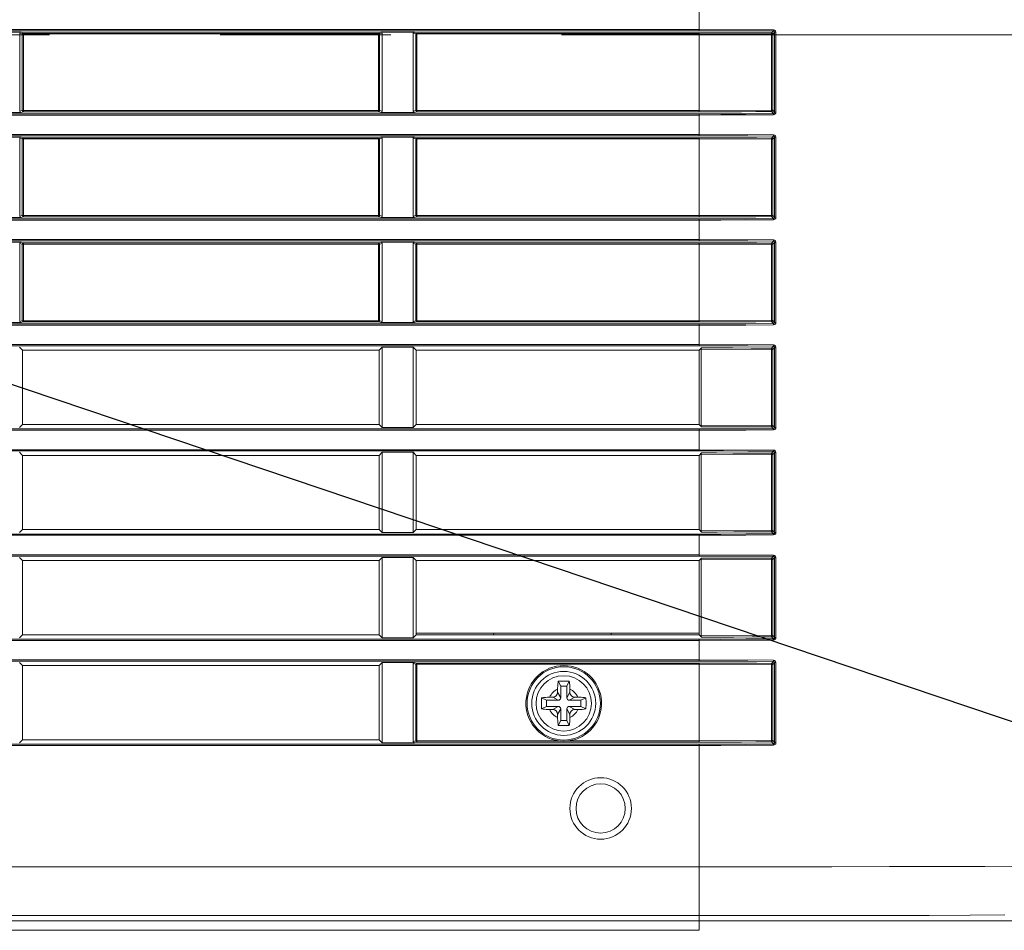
# Model space of a CAD drawing. Header units: millimetres. Extents: x 3925 to 5043, y -86 to 778.
# Tile 215 of 256: x 4581 to 4601, y 344 to 363. Entities that reach past the tile are written whole.
import ezdxf

# ---------------------------------------------------------------- set-up
doc = ezdxf.new("R2010")
doc.units = ezdxf.units.MM
doc.header["$LTSCALE"] = 46.255
doc.header["$PDMODE"] = 3
doc.header["$PDSIZE"] = 1
doc.linetypes.add('AM_ISO08W050', pattern=[18, 12, -1.5, 3, -1.5])
doc.linetypes.add('CENTER', pattern=[0.6, 0.375, -0.075, 0.075, -0.075])
doc.layers.get('0').update_dxf_attribs({"linetype": 'CONTINUOUS'})
doc.layers.get('Defpoints').update_dxf_attribs({"linetype": 'CONTINUOUS'})
for name, color, linetype in [('85-1A626G050DXF_CONTINUOUS_LINE', 7, 'CONTINUOUS'), ('H30-BOTTOM-CDXF_CONTINUOUS_LINE', 7, 'CONTINUOUS'), ('H30-LEFT-COVDXF_CONTINUOUS_LINE', 7, 'CONTINUOUS')]:
    doc.layers.add(name, color=color, linetype=linetype)
doc.layers.add('AM_7', color=4, linetype='AM_ISO08W050', lineweight=25)
doc.styles.add('SLDTEXTSTYLE0', font='arialbd.ttf', dxfattribs={"height": 5.5})
doc.styles.add('SLDTEXTSTYLE2', font='arial.ttf')
doc.styles.get("Standard").update_dxf_attribs({"font": 'txt', "width": 0.7})
doc.dimstyles.new('SLDDIMSTYLE1', dxfattribs={"dimtxt": 5.650301, "dimasz": 4.572, "dimexe": 0, "dimexo": 0.0625, "dimgap": 1.412575, "dimtad": 0, "dimtih": 1, "dimtoh": 1, "dimlfac": 3.5, "dimrnd": 1e-09, "dimzin": 4, "dimdsep": 46, "dimtxsty": 'SLDTEXTSTYLE0', "dimsah": 1, "dimcen": 0.09, "dimadec": 0, "dimazin": 1, "dimtol": 1, "dimtp": 0.8, "dimtm": 0.8, "dimtfac": 1, "dimtdec": 1, "dimtofl": 0, "dimtmove": 0, "dimatfit": 3, "dimfxl": 1, "dimfrac": 2, "dimtolj": 1, "dimarcsym": 0})
doc.dimstyles.new('SLDDIMSTYLE6', dxfattribs={"dimtxt": 0.18, "dimasz": 4.572, "dimexe": 0, "dimexo": 0.0625, "dimgap": 0, "dimtad": 0, "dimtih": 1, "dimtoh": 1, "dimdec": 0, "dimrnd": 1e-09, "dimzin": 0, "dimdsep": 46, "dimtxsty": 'STANDARD', "dimsah": 1, "dimcen": 0.09, "dimadec": 0, "dimazin": 0, "dimtfac": 4.572, "dimtdec": 0, "dimtofl": 0, "dimtmove": 0, "dimatfit": 3, "dimfxl": 1, "dimfrac": 2, "dimtolj": 1, "dimtzin": 0, "dimarcsym": 0})

# ---------------------------------------------------------------- blocks, each defined once
blk = doc.blocks.new('*D94')
at = {"color": 0, "linetype": 'Continuous', "lineweight": -2}
for p, q in [((4483.759, 362.492), (4483.759, 314.016)), ((4607.274, 362.492), (4607.274, 314.016)), ((4486.759, 314.016), (4604.274, 314.016))]:
    blk.add_line(p, q, dxfattribs=at)
at = {"color": 0, "linetype": 'Continuous', "lineweight": 0}
for points in [[(4486.759, 314.516), (4486.759, 313.516), (4483.759, 314.016)], [(4604.274, 314.516), (4604.274, 313.516), (4607.274, 314.016)]]:
    blk.add_solid(points, dxfattribs=at)
at = {"layer": 'Defpoints', "color": 0, "linetype": 'Continuous', "lineweight": 0}
for p in [(4483.759, 362.555), (4607.274, 362.555), (4607.274, 314.016)]:
    blk.add_point(p, dxfattribs=at)
at = {"color": 0, "linetype": 'Continuous', "lineweight": 0, "insert": (4545.516, 316.98), "char_height": 3, "attachment_point": 5, "style": 'SLDTEXTSTYLE2'}
blk.add_mtext('\\A1;DIMENSION "C"', dxfattribs=at)

msp = doc.modelspace()

# ---------------------------------------------------------------- linework, layer by layer
at = {"layer": '85-1A626G050DXF_CONTINUOUS_LINE', "color": 7, "linetype": 'Continuous', "lineweight": 0}
for p, q in [((4591.9613, 349.3223), (4591.9115, 349.4219)), ((4592.0863, 349.3223), (4591.9613, 349.3223)), ((4591.9613, 349.3223), (4591.9613, 349.0848)), ((4592.0863, 349.3223), (4592.1362, 349.4219)), ((4592.0863, 349.0848), (4592.0863, 349.3223)), ((4591.6738, 349.0348), (4591.5742, 349.0846)), ((4591.7374, 349.0973), (4591.7988, 349.0973)), ((4591.9113, 349.0348), (4591.7988, 349.0973)), ((4591.8988, 349.2587), (4591.8988, 349.1973)), ((4591.9613, 349.0848), (4591.8988, 349.1973)), ((4592.0863, 349.0848), (4592.1488, 349.1973)), ((4592.1363, 349.0348), (4592.2488, 349.0973)), ((4592.1488, 349.2587), (4592.1488, 349.1973)), ((4592.3103, 349.0973), (4592.2488, 349.0973)), ((4592.3738, 349.0348), (4592.4735, 349.0846)), ((4591.6738, 348.9098), (4591.5742, 348.8599)), ((4591.9113, 349.0348), (4591.6738, 349.0348)), ((4591.6738, 349.0348), (4591.6738, 348.9098)), ((4591.6738, 348.9098), (4591.9113, 348.9098)), ((4591.9113, 348.9098), (4591.7988, 348.8473)), ((4592.3738, 349.0348), (4592.1363, 349.0348)), ((4592.1363, 348.9098), (4592.3738, 348.9098)), ((4592.1363, 348.9098), (4592.2488, 348.8473)), ((4592.3738, 348.9098), (4592.3738, 349.0348)), ((4592.3738, 348.9098), (4592.4735, 348.8599)), ((4591.7374, 348.8473), (4591.7988, 348.8473)), ((4591.9613, 348.8598), (4591.8988, 348.7473)), ((4591.8988, 348.6858), (4591.8988, 348.7473)), ((4591.9613, 348.8598), (4591.9613, 348.6223)), ((4592.0863, 348.8598), (4592.1488, 348.7473)), ((4592.0863, 348.6223), (4592.0863, 348.8598)), ((4592.1488, 348.6858), (4592.1488, 348.7473)), ((4592.3103, 348.8473), (4592.2488, 348.8473)), ((4591.9613, 348.6223), (4591.9115, 348.5226)), ((4591.9613, 348.6223), (4592.0863, 348.6223)), ((4592.0863, 348.6223), (4592.1362, 348.5226))]:
    msp.add_line(p, q, dxfattribs=at)
for points in [[(4591.8988, 349.2587), (4591.8992, 349.2888), (4591.9002, 349.3147), (4591.9015, 349.3371), (4591.9031, 349.3567), (4591.9048, 349.3744), (4591.9068, 349.3908), (4591.909, 349.4066), (4591.9115, 349.4219)], [(4591.9115, 349.4219), (4591.9486, 349.4239), (4591.9861, 349.4251), (4592.0238, 349.4255)], [(4592.0238, 349.4255), (4592.0616, 349.4251), (4592.0991, 349.4239), (4592.1362, 349.4219)], [(4592.1362, 349.4219), (4592.1387, 349.4065), (4592.1409, 349.3905), (4592.1429, 349.3739), (4592.1447, 349.3562), (4592.1462, 349.3365), (4592.1475, 349.3143), (4592.1485, 349.2885), (4592.1488, 349.2587)], [(4591.5742, 348.8599), (4591.5724, 348.8919), (4591.5712, 348.924), (4591.5706, 348.9562), (4591.5706, 348.9884), (4591.5712, 349.0205), (4591.5724, 349.0526), (4591.5742, 349.0846)], [(4591.5742, 349.0846), (4591.6107, 349.09), (4591.6505, 349.094), (4591.6931, 349.0964), (4591.7374, 349.0973)], [(4592.3103, 349.0973), (4592.3458, 349.0967), (4592.3804, 349.0951), (4592.4135, 349.0925), (4592.4446, 349.089), (4592.4735, 349.0846)], [(4592.4735, 349.0846), (4592.4753, 349.0526), (4592.4765, 349.0205), (4592.4771, 348.9884), (4592.4771, 348.9562), (4592.4765, 348.924), (4592.4753, 348.8919), (4592.4735, 348.8599)], [(4591.7374, 348.8473), (4591.7019, 348.8478), (4591.6673, 348.8494), (4591.6342, 348.852), (4591.6031, 348.8555), (4591.5742, 348.8599)], [(4591.9115, 348.5226), (4591.909, 348.538), (4591.9068, 348.554), (4591.9048, 348.5706), (4591.903, 348.5883), (4591.9015, 348.608), (4591.9002, 348.6302), (4591.8992, 348.656), (4591.8988, 348.6858)], [(4592.1488, 348.6858), (4592.1485, 348.6557), (4592.1475, 348.6298), (4592.1462, 348.6074), (4592.1446, 348.5878), (4592.1428, 348.5701), (4592.1409, 348.5537), (4592.1387, 348.5379), (4592.1362, 348.5226)], [(4592.4735, 348.8599), (4592.437, 348.8545), (4592.3972, 348.8506), (4592.3546, 348.8481), (4592.3103, 348.8473)], [(4592.0238, 348.519), (4591.9861, 348.5194), (4591.9486, 348.5206), (4591.9115, 348.5226)], [(4592.1362, 348.5226), (4592.0991, 348.5206), (4592.0616, 348.5194), (4592.0238, 348.519)]]:
    msp.add_lwpolyline(points, dxfattribs=at)
msp.add_circle((4592.0238, 348.9723), 0.5625, dxfattribs=at)
for centre, radius, start, end in [((4592.0238, 348.9723), 0.3125, 113.57818, 156.42182), ((4591.7988, 349.1973), 0.1, 270, 0), ((4591.9113, 349.0848), 0.05, 270, 0), ((4592.1363, 349.0848), 0.05, 180, 270), ((4592.0238, 348.9723), 0.3125, 23.57818, 66.42182), ((4592.2488, 349.1973), 0.1, 180, 270), ((4591.9113, 348.8598), 0.05, 0, 90), ((4592.1363, 348.8598), 0.05, 90, 180), ((4592.0238, 348.9723), 0.3125, 203.57818, 246.42182), ((4591.7988, 348.7473), 0.1, 0, 90), ((4592.0238, 348.9723), 0.3125, 293.57818, 336.42182), ((4592.2488, 348.7473), 0.1, 90, 180)]:
    msp.add_arc(centre, radius, start, end, dxfattribs=at)
at = {"layer": 'AM_7', "linetype": 'CENTER', "lineweight": 15}
msp.add_line((4480.9645, 362.5548), (4613.9174, 362.5548), dxfattribs=at)
at = {"layer": 'H30-BOTTOM-CDXF_CONTINUOUS_LINE', "color": 7, "linetype": 'Continuous', "lineweight": 0}
for p, q in [((4590.5983, 350.3673), (4590.5999, 350.3973)), ((4592.9869, 350.3973), (4592.987, 350.3673)), ((4594.7738, 344.3616), (4594.7738, 344.5548)), ((4594.7738, 344.3616), (4520.7738, 344.3616))]:
    msp.add_line(p, q, dxfattribs=at)
at = {"layer": 'H30-LEFT-COVDXF_CONTINUOUS_LINE', "color": 7, "linetype": 'Continuous', "lineweight": 0}
for p, q in [((4594.7738, 362.6416), (4594.7738, 363.0879)), ((4520.7738, 362.6665), (4594.7738, 362.6665)), ((4520.7738, 362.6416), (4594.7738, 362.6416)), ((4580.3352, 362.6136), (4580.9917, 362.6136)), ((4580.9656, 362.5898), (4581.0171, 362.5762)), ((4580.9656, 362.5898), (4580.9656, 361.0048)), ((4580.9917, 362.6136), (4581.0398, 362.601)), ((4581.0171, 362.5762), (4588.2806, 362.5762)), ((4581.0171, 362.5762), (4581.0171, 361.0183)), ((4581.0398, 362.601), (4581.037, 362.6006)), ((4588.2579, 362.601), (4581.0398, 362.601)), ((4581.0398, 360.9935), (4581.0398, 362.601)), ((4588.306, 362.6136), (4588.2579, 362.601)), ((4588.2579, 360.9935), (4588.2579, 362.601)), ((4588.3321, 362.5898), (4588.2806, 362.5762)), ((4588.2806, 361.0183), (4588.2806, 362.5762)), ((4588.306, 362.6136), (4588.9917, 362.6136)), ((4588.3321, 361.0048), (4588.3321, 362.5898)), ((4588.9656, 362.5898), (4589.0171, 362.5762)), ((4588.9656, 362.5898), (4588.9656, 361.0048)), ((4588.9917, 362.6136), (4589.0398, 362.601)), ((4589.0171, 362.5762), (4594.7738, 362.5762)), ((4589.0171, 362.5762), (4589.0171, 361.0183)), ((4589.0398, 362.601), (4589.037, 362.6006)), ((4594.7739, 362.601), (4589.0398, 362.601)), ((4589.0398, 360.9935), (4589.0398, 362.601)), ((4594.7738, 362.6665), (4596.2881, 362.6605)), ((4594.7739, 362.601), (4594.7738, 362.5762)), ((4596.2441, 362.5703), (4594.7738, 362.5762)), ((4594.7739, 360.9935), (4594.7738, 362.5762)), ((4596.2706, 362.5703), (4596.2441, 362.5703)), ((4596.2441, 361.0242), (4596.2441, 362.5703)), ((4596.2864, 362.6356), (4596.2458, 362.5951)), ((4596.3108, 362.6104), (4596.2706, 362.5703)), ((4596.2706, 361.0242), (4596.2706, 362.5703)), ((4596.3108, 362.6104), (4596.3373, 362.6104)), ((4596.3108, 362.6104), (4596.3108, 360.9841)), ((4596.3373, 362.6104), (4596.3373, 360.9841)), ((4594.7738, 360.9529), (4520.7738, 360.9529)), ((4594.7738, 360.928), (4520.7738, 360.928)), ((4580.9917, 360.9809), (4580.3352, 360.9809)), ((4580.9656, 361.0048), (4581.0171, 361.0183)), ((4580.9917, 360.9809), (4581.0398, 360.9935)), ((4581.0171, 361.0183), (4588.2806, 361.0183)), ((4581.0398, 360.9935), (4588.2579, 360.9935)), ((4588.2579, 360.9935), (4588.2607, 360.9939)), ((4588.306, 360.9809), (4588.2579, 360.9935)), ((4588.3321, 361.0048), (4588.2806, 361.0183)), ((4588.9917, 360.9809), (4588.306, 360.9809)), ((4588.9656, 361.0048), (4589.0171, 361.0183)), ((4588.9917, 360.9809), (4589.0398, 360.9935)), ((4589.0171, 361.0183), (4594.7738, 361.0183)), ((4589.0398, 360.9935), (4594.7739, 360.9935)), ((4594.7738, 361.0183), (4596.2441, 361.0242)), ((4594.7738, 360.5066), (4594.7738, 360.9529)), ((4596.2706, 361.0242), (4596.2441, 361.0242)), ((4596.2864, 360.9588), (4596.2458, 360.9994)), ((4596.3108, 360.9841), (4596.2706, 361.0242)), ((4596.3373, 360.9841), (4596.3108, 360.9841)), ((4520.7738, 360.5315), (4594.7738, 360.5315)), ((4520.7738, 360.5066), (4594.7738, 360.5066)), ((4580.3352, 360.4786), (4580.9917, 360.4786)), ((4580.9917, 360.4786), (4581.0398, 360.466)), ((4588.306, 360.4786), (4588.2579, 360.466)), ((4588.306, 360.4786), (4588.9917, 360.4786)), ((4588.9917, 360.4786), (4589.0398, 360.466)), ((4594.7738, 360.5315), (4596.2881, 360.5255)), ((4596.2864, 360.5006), (4596.2458, 360.4601)), ((4580.9656, 360.4548), (4581.0171, 360.4412)), ((4580.9656, 360.4548), (4580.9656, 358.8698)), ((4581.0171, 360.4412), (4588.2806, 360.4412)), ((4581.0171, 360.4412), (4581.0171, 358.8833)), ((4581.0398, 360.466), (4581.037, 360.4656)), ((4588.2579, 360.466), (4581.0398, 360.466)), ((4581.0398, 358.8585), (4581.0398, 360.466)), ((4588.2579, 358.8585), (4588.2579, 360.466)), ((4588.3321, 360.4548), (4588.2806, 360.4412)), ((4588.2806, 358.8833), (4588.2806, 360.4412)), ((4588.3321, 358.8698), (4588.3321, 360.4548)), ((4588.9656, 360.4548), (4589.0171, 360.4412)), ((4588.9656, 360.4548), (4588.9656, 358.8698)), ((4589.0171, 360.4412), (4594.7738, 360.4412)), ((4589.0171, 360.4412), (4589.0171, 358.8833)), ((4589.0398, 360.466), (4589.037, 360.4656)), ((4594.7739, 360.466), (4589.0398, 360.466)), ((4589.0398, 358.8585), (4589.0398, 360.466)), ((4594.7739, 360.466), (4594.7738, 360.4412)), ((4596.2441, 360.4353), (4594.7738, 360.4412)), ((4594.7739, 358.8585), (4594.7738, 360.4412)), ((4596.2706, 360.4353), (4596.2441, 360.4353)), ((4596.2441, 358.8892), (4596.2441, 360.4353)), ((4596.3108, 360.4754), (4596.2706, 360.4353)), ((4596.2706, 358.8892), (4596.2706, 360.4353)), ((4596.3108, 360.4754), (4596.3373, 360.4754)), ((4596.3108, 360.4754), (4596.3108, 358.8491)), ((4596.3373, 360.4754), (4596.3373, 358.8491)), ((4580.9656, 358.8698), (4581.0171, 358.8833)), ((4581.0171, 358.8833), (4588.2806, 358.8833)), ((4588.3321, 358.8698), (4588.2806, 358.8833)), ((4588.9656, 358.8698), (4589.0171, 358.8833)), ((4589.0171, 358.8833), (4594.7738, 358.8833)), ((4594.7738, 358.8833), (4596.2441, 358.8892)), ((4596.2706, 358.8892), (4596.2441, 358.8892)), ((4596.3108, 358.8491), (4596.2706, 358.8892)), ((4594.7738, 358.8179), (4520.7738, 358.8179)), ((4594.7738, 358.793), (4520.7738, 358.793)), ((4580.9917, 358.8459), (4580.3352, 358.8459)), ((4580.9917, 358.8459), (4581.0398, 358.8585)), ((4581.0398, 358.8585), (4588.2579, 358.8585)), ((4588.2579, 358.8585), (4588.2607, 358.8589)), ((4588.306, 358.8459), (4588.2579, 358.8585)), ((4588.9917, 358.8459), (4588.306, 358.8459)), ((4588.9917, 358.8459), (4589.0398, 358.8585)), ((4589.0398, 358.8585), (4594.7739, 358.8585)), ((4594.7738, 358.3716), (4594.7738, 358.8179)), ((4596.2864, 358.8238), (4596.2458, 358.8644)), ((4596.3373, 358.8491), (4596.3108, 358.8491)), ((4520.7738, 358.3965), (4594.7738, 358.3965)), ((4520.7738, 358.3716), (4594.7738, 358.3716)), ((4580.3352, 358.3436), (4580.9917, 358.3436)), ((4580.9656, 358.3198), (4581.0171, 358.3062)), ((4580.9656, 358.3198), (4580.9656, 356.7348)), ((4580.9917, 358.3436), (4581.0398, 358.331)), ((4581.0171, 358.3062), (4588.2806, 358.3062)), ((4581.0171, 358.3062), (4581.0171, 356.7483)), ((4581.0398, 358.331), (4581.037, 358.3306)), ((4588.2579, 358.331), (4581.0398, 358.331)), ((4581.0398, 356.7235), (4581.0398, 358.331)), ((4588.306, 358.3436), (4588.2579, 358.331)), ((4588.2579, 356.7235), (4588.2579, 358.331)), ((4588.3321, 358.3198), (4588.2806, 358.3062)), ((4588.2806, 356.7483), (4588.2806, 358.3062)), ((4588.306, 358.3436), (4588.9917, 358.3436)), ((4588.3321, 356.7348), (4588.3321, 358.3198)), ((4588.9656, 358.3198), (4589.0171, 358.3062)), ((4588.9656, 358.3198), (4588.9656, 356.7348)), ((4588.9917, 358.3436), (4589.0398, 358.331)), ((4589.0171, 358.3062), (4594.7738, 358.3062)), ((4589.0171, 358.3062), (4589.0171, 356.7483)), ((4589.0398, 358.331), (4589.037, 358.3306)), ((4594.7739, 358.331), (4589.0398, 358.331)), ((4589.0398, 356.7235), (4589.0398, 358.331)), ((4594.7738, 358.3965), (4596.2881, 358.3905)), ((4594.7739, 358.331), (4594.7738, 358.3062)), ((4596.2441, 358.3003), (4594.7738, 358.3062)), ((4594.7739, 356.7235), (4594.7738, 358.3062)), ((4596.2706, 358.3003), (4596.2441, 358.3003)), ((4596.2441, 356.7542), (4596.2441, 358.3003)), ((4596.2864, 358.3656), (4596.2458, 358.3251)), ((4596.3108, 358.3404), (4596.2706, 358.3003)), ((4596.2706, 356.7542), (4596.2706, 358.3003)), ((4596.3108, 358.3404), (4596.3373, 358.3404)), ((4596.3108, 358.3404), (4596.3108, 356.7141)), ((4596.3373, 358.3404), (4596.3373, 356.7141)), ((4594.7738, 356.6829), (4520.7738, 356.6829)), ((4580.9917, 356.7109), (4580.3352, 356.7109)), ((4580.9656, 356.7348), (4581.0171, 356.7483)), ((4580.9917, 356.7109), (4581.0398, 356.7235)), ((4581.0171, 356.7483), (4588.2806, 356.7483)), ((4581.0398, 356.7235), (4588.2579, 356.7235)), ((4588.2579, 356.7235), (4588.2607, 356.7239)), ((4588.306, 356.7109), (4588.2579, 356.7235)), ((4588.3321, 356.7348), (4588.2806, 356.7483)), ((4588.9917, 356.7109), (4588.306, 356.7109)), ((4588.9656, 356.7348), (4589.0171, 356.7483)), ((4588.9917, 356.7109), (4589.0398, 356.7235)), ((4589.0171, 356.7483), (4594.7738, 356.7483)), ((4589.0398, 356.7235), (4594.7739, 356.7235)), ((4594.7738, 356.7483), (4596.2441, 356.7542)), ((4594.7738, 356.2366), (4594.7738, 356.6829)), ((4596.2706, 356.7542), (4596.2441, 356.7542)), ((4596.2864, 356.6888), (4596.2458, 356.7294)), ((4596.3108, 356.7141), (4596.2706, 356.7542)), ((4596.3373, 356.7141), (4596.3108, 356.7141)), ((4594.7738, 356.658), (4520.7738, 356.658)), ((4520.7738, 356.2615), (4594.7738, 356.2615)), ((4520.7738, 356.2366), (4594.7738, 356.2366)), ((4581.0238, 356.1473), (4580.9625, 356.2086)), ((4588.2738, 356.1473), (4581.0238, 356.1473)), ((4581.0238, 354.6373), (4581.0238, 356.1473)), ((4588.3352, 356.2086), (4588.2738, 356.1473)), ((4588.2738, 356.1473), (4588.2738, 354.6373)), ((4588.3352, 356.2086), (4588.9625, 356.2086)), ((4588.3352, 354.5759), (4588.3352, 356.2086)), ((4589.0238, 356.1473), (4588.9625, 356.2086)), ((4588.9625, 356.2086), (4588.9625, 354.5759)), ((4594.7738, 356.1473), (4589.0238, 356.1473)), ((4589.0238, 354.6373), (4589.0238, 356.1473)), ((4594.7738, 356.2615), (4596.2881, 356.2555)), ((4594.7738, 356.1473), (4594.8226, 356.196)), ((4594.7738, 354.6373), (4594.7738, 356.1473)), ((4596.2441, 356.1653), (4594.8199, 356.1712)), ((4594.8199, 354.6133), (4594.8199, 356.1712)), ((4596.2706, 356.1653), (4596.2441, 356.1653)), ((4596.2441, 354.6192), (4596.2441, 356.1653)), ((4596.2864, 356.2306), (4596.2458, 356.1901)), ((4596.3108, 356.2054), (4596.2706, 356.1653)), ((4596.2706, 354.6192), (4596.2706, 356.1653)), ((4596.3108, 356.2054), (4596.3373, 356.2054)), ((4596.3108, 356.2054), (4596.3108, 354.5791)), ((4596.3373, 356.2054), (4596.3373, 354.5791)), ((4594.7738, 354.5479), (4520.7738, 354.5479)), ((4594.7738, 354.523), (4520.7738, 354.523)), ((4580.9625, 354.5759), (4581.0238, 354.6373)), ((4581.0238, 354.6373), (4588.2738, 354.6373)), ((4588.2738, 354.6373), (4588.3352, 354.5759)), ((4588.9625, 354.5759), (4588.3352, 354.5759)), ((4588.9625, 354.5759), (4589.0238, 354.6373)), ((4589.0238, 354.6373), (4594.7738, 354.6373)), ((4594.8226, 354.5885), (4594.7738, 354.6373)), ((4594.7738, 354.1016), (4594.7738, 354.5479)), ((4594.8199, 354.6133), (4596.2441, 354.6192)), ((4596.2706, 354.6192), (4596.2441, 354.6192)), ((4596.2864, 354.5538), (4596.2458, 354.5944)), ((4596.3108, 354.5791), (4596.2706, 354.6192)), ((4596.3373, 354.5791), (4596.3108, 354.5791)), ((4520.7738, 354.1265), (4594.7738, 354.1265)), ((4520.7738, 354.1016), (4594.7738, 354.1016)), ((4581.0238, 354.0123), (4580.9625, 354.0736)), ((4588.3352, 354.0736), (4588.2738, 354.0123)), ((4588.3352, 354.0736), (4588.9625, 354.0736)), ((4588.3352, 352.4409), (4588.3352, 354.0736)), ((4589.0238, 354.0123), (4588.9625, 354.0736)), ((4588.9625, 354.0736), (4588.9625, 352.4409)), ((4594.7738, 354.1265), (4596.2881, 354.1205)), ((4596.2864, 354.0956), (4596.2458, 354.0551)), ((4588.2738, 354.0123), (4581.0238, 354.0123)), ((4581.0238, 352.5023), (4581.0238, 354.0123)), ((4588.2738, 354.0123), (4588.2738, 352.5023)), ((4594.7738, 354.0123), (4589.0238, 354.0123)), ((4589.0238, 352.5023), (4589.0238, 354.0123)), ((4594.7738, 354.0123), (4594.8226, 354.061)), ((4594.7738, 352.5023), (4594.7738, 354.0123)), ((4596.2441, 354.0303), (4594.8199, 354.0362)), ((4594.8199, 352.4783), (4594.8199, 354.0362)), ((4596.2706, 354.0303), (4596.2441, 354.0303)), ((4596.2441, 352.4842), (4596.2441, 354.0303)), ((4596.3108, 354.0704), (4596.2706, 354.0303)), ((4596.2706, 352.4842), (4596.2706, 354.0303)), ((4596.3108, 354.0704), (4596.3373, 354.0704)), ((4596.3108, 354.0704), (4596.3108, 352.4441)), ((4596.3373, 354.0704), (4596.3373, 352.4441)), ((4580.9625, 352.4409), (4581.0238, 352.5023)), ((4581.0238, 352.5023), (4588.2738, 352.5023)), ((4588.2738, 352.5023), (4588.3352, 352.4409)), ((4588.9625, 352.4409), (4589.0238, 352.5023)), ((4589.0238, 352.5023), (4594.7738, 352.5023)), ((4594.8226, 352.4535), (4594.7738, 352.5023)), ((4594.8199, 352.4783), (4596.2441, 352.4842)), ((4596.2706, 352.4842), (4596.2441, 352.4842)), ((4596.3108, 352.4441), (4596.2706, 352.4842)), ((4594.7738, 352.4129), (4520.7738, 352.4129)), ((4594.7738, 352.388), (4520.7738, 352.388)), ((4588.9625, 352.4409), (4588.3352, 352.4409)), ((4594.7738, 351.9666), (4594.7738, 352.4129)), ((4596.2864, 352.4188), (4596.2458, 352.4594)), ((4596.3373, 352.4441), (4596.3108, 352.4441)), ((4520.7738, 351.9915), (4594.7738, 351.9915)), ((4520.7738, 351.9666), (4594.7738, 351.9666)), ((4581.0238, 351.8773), (4580.9625, 351.9386)), ((4588.2738, 351.8773), (4581.0238, 351.8773)), ((4581.0238, 350.3673), (4581.0238, 351.8773)), ((4588.3352, 351.9386), (4588.2738, 351.8773)), ((4588.2738, 351.8773), (4588.2738, 350.3673)), ((4588.3352, 351.9386), (4588.9625, 351.9386)), ((4588.3352, 350.3059), (4588.3352, 351.9386)), ((4589.0238, 351.8773), (4588.9625, 351.9386)), ((4588.9625, 351.9386), (4588.9625, 350.3059)), ((4594.7738, 351.8773), (4589.0238, 351.8773)), ((4589.0238, 350.3673), (4589.0238, 351.8773)), ((4594.7738, 351.9915), (4596.2881, 351.9855)), ((4594.7738, 351.8773), (4594.8226, 351.926)), ((4594.7738, 350.3673), (4594.7738, 351.8773)), ((4596.2441, 351.8953), (4594.8199, 351.9012)), ((4594.8199, 350.3433), (4594.8199, 351.9012)), ((4596.2706, 351.8953), (4596.2441, 351.8953)), ((4596.2441, 350.3492), (4596.2441, 351.8953)), ((4596.2864, 351.9606), (4596.2458, 351.9201)), ((4596.3108, 351.9354), (4596.2706, 351.8953)), ((4596.2706, 350.3492), (4596.2706, 351.8953)), ((4596.3108, 351.9354), (4596.3373, 351.9354)), ((4596.3108, 351.9354), (4596.3108, 350.3091)), ((4596.3373, 351.9354), (4596.3373, 350.3091)), ((4594.7738, 350.2779), (4520.7738, 350.2779)), ((4580.9625, 350.3059), (4581.0238, 350.3673)), ((4581.0238, 350.3673), (4588.2738, 350.3673)), ((4588.2738, 350.3673), (4588.3352, 350.3059)), ((4588.9625, 350.3059), (4588.3352, 350.3059)), ((4589.0238, 350.3673), (4588.9625, 350.3059)), ((4594.7738, 350.3973), (4589.0238, 350.3973)), ((4594.7738, 350.3673), (4589.0238, 350.3673)), ((4594.8226, 350.3185), (4594.7738, 350.3673)), ((4594.7738, 349.8316), (4594.7738, 350.2779)), ((4594.8199, 350.3433), (4596.2441, 350.3492)), ((4596.2706, 350.3492), (4596.2441, 350.3492)), ((4596.2864, 350.2838), (4596.2458, 350.3244)), ((4596.3108, 350.3091), (4596.2706, 350.3492)), ((4596.3373, 350.3091), (4596.3108, 350.3091)), ((4594.7738, 350.253), (4520.7738, 350.253)), ((4520.7738, 349.8565), (4594.7738, 349.8565)), ((4520.7738, 349.8316), (4594.7738, 349.8316)), ((4581.0238, 349.7423), (4580.9625, 349.8036)), ((4588.2738, 349.7423), (4581.0238, 349.7423)), ((4581.0238, 348.2323), (4581.0238, 349.7423)), ((4588.3352, 349.8036), (4588.2738, 349.7423)), ((4588.2738, 349.7423), (4588.2738, 348.2323)), ((4588.3352, 349.8036), (4588.9917, 349.8036)), ((4588.3352, 348.1709), (4588.3352, 349.8036)), ((4588.9656, 349.7798), (4589.0171, 349.7662)), ((4588.9656, 349.7798), (4588.9656, 348.1948)), ((4588.9917, 349.8036), (4589.0398, 349.791)), ((4589.0171, 349.7662), (4594.7738, 349.7662)), ((4589.0171, 349.7662), (4589.0171, 348.2083)), ((4589.0398, 349.791), (4589.037, 349.7906)), ((4594.7739, 349.791), (4589.0398, 349.791)), ((4589.0398, 348.1835), (4589.0398, 349.791)), ((4594.7738, 349.8565), (4596.2881, 349.8505)), ((4594.7739, 349.791), (4594.7738, 349.7662)), ((4596.2441, 349.7603), (4594.7738, 349.7662)), ((4594.7739, 348.1835), (4594.7738, 349.7662)), ((4596.2706, 349.7603), (4596.2441, 349.7603)), ((4596.2441, 348.2142), (4596.2441, 349.7603)), ((4596.2864, 349.8256), (4596.2458, 349.7851)), ((4596.3108, 349.8004), (4596.2706, 349.7603)), ((4596.2706, 348.2142), (4596.2706, 349.7603)), ((4596.3108, 349.8004), (4596.3373, 349.8004)), ((4596.3108, 349.8004), (4596.3108, 348.1741)), ((4596.3373, 349.8004), (4596.3373, 348.1741)), ((4594.7738, 348.1429), (4520.7738, 348.1429)), ((4594.7738, 348.118), (4520.7738, 348.118)), ((4580.9625, 348.1709), (4581.0238, 348.2323)), ((4581.0238, 348.2323), (4588.2738, 348.2323)), ((4588.2738, 348.2323), (4588.3352, 348.1709)), ((4588.9917, 348.1709), (4588.3352, 348.1709)), ((4588.9656, 348.1948), (4589.0171, 348.2083)), ((4588.9917, 348.1709), (4589.0398, 348.1835)), ((4589.0171, 348.2083), (4591.9312, 348.2083)), ((4589.0398, 348.1835), (4594.7739, 348.1835)), ((4592.1165, 348.2083), (4594.7738, 348.2083)), ((4594.7738, 348.2083), (4596.2441, 348.2142)), ((4594.7738, 344.5548), (4594.7738, 348.1429)), ((4596.2706, 348.2142), (4596.2441, 348.2142)), ((4596.2864, 348.1488), (4596.2458, 348.1894)), ((4596.3108, 348.1741), (4596.2706, 348.2142)), ((4596.3373, 348.1741), (4596.3108, 348.1741)), ((4594.7738, 345.6513), (4520.7738, 345.6513)), ((4514.3622, 344.5548), (4601.1855, 344.5548)), ((4594.7738, 344.6587), (4520.7738, 344.6587))]:
    msp.add_line(p, q, dxfattribs=at)
for points in [[(4581.0267, 362.5957), (4581.0205, 362.5881), (4581.0171, 362.5762)], [(4581.037, 362.6006), (4581.0287, 362.5972), (4581.0267, 362.5957)], [(4588.2806, 362.5762), (4588.2772, 362.5882), (4588.2689, 362.5973), (4588.2579, 362.601)], [(4589.0267, 362.5957), (4589.0205, 362.5881), (4589.0171, 362.5762)], [(4589.037, 362.6006), (4589.0287, 362.5972), (4589.0267, 362.5957)], [(4594.7738, 362.6416), (4595.2697, 362.641), (4595.766, 362.6391), (4596.2864, 362.6356)], [(4596.2458, 362.5951), (4595.947, 362.5973), (4595.665, 362.5989), (4595.3839, 362.6), (4595.09, 362.6007), (4594.7739, 362.601)], [(4596.2458, 362.5951), (4596.245, 362.5909), (4596.2444, 362.582), (4596.2441, 362.5703)], [(4596.2706, 362.5703), (4596.2672, 362.5826), (4596.2581, 362.5916), (4596.2458, 362.5951)], [(4596.2881, 362.6605), (4596.2878, 362.6489), (4596.2872, 362.6399), (4596.2864, 362.6357)], [(4596.2864, 362.6357), (4596.2973, 362.6331), (4596.3062, 362.6253), (4596.3108, 362.6104)], [(4596.2881, 362.6605), (4596.3098, 362.6552), (4596.3279, 362.6399), (4596.3373, 362.6104)], [(4581.0171, 361.0183), (4581.0205, 361.0063), (4581.0288, 360.9973), (4581.0398, 360.9935)], [(4588.2607, 360.9939), (4588.269, 360.9973), (4588.271, 360.9988)], [(4588.271, 360.9988), (4588.2772, 361.0064), (4588.2806, 361.0183)], [(4589.0171, 361.0183), (4589.0205, 361.0063), (4589.0288, 360.9973), (4589.0398, 360.9935)], [(4596.2864, 360.9588), (4595.7254, 360.9552), (4595.2146, 360.9533), (4594.7738, 360.9529)], [(4596.288, 360.934), (4595.7264, 360.9304), (4595.215, 360.9285), (4594.7738, 360.928)], [(4594.7739, 360.9935), (4595.0741, 360.9938), (4595.3565, 360.9944), (4595.6375, 360.9955), (4595.931, 360.9971), (4596.2458, 360.9994)], [(4596.2458, 360.9994), (4596.245, 361.0036), (4596.2444, 361.0125), (4596.2441, 361.0242)], [(4596.2458, 360.9994), (4596.2581, 361.0029), (4596.2672, 361.0119), (4596.2706, 361.0242)], [(4596.3108, 360.9841), (4596.3085, 360.973), (4596.301, 360.9638), (4596.2864, 360.9589)], [(4596.2864, 360.9589), (4596.2872, 360.9546), (4596.2878, 360.9457), (4596.2881, 360.934)], [(4596.3373, 360.9841), (4596.3324, 360.9623), (4596.3174, 360.9439), (4596.288, 360.934)], [(4594.7738, 360.5066), (4595.2697, 360.506), (4595.766, 360.5041), (4596.2864, 360.5006)], [(4596.2881, 360.5255), (4596.2878, 360.5139), (4596.2872, 360.5049), (4596.2864, 360.5007)], [(4596.2864, 360.5007), (4596.2973, 360.4981), (4596.3062, 360.4903), (4596.3108, 360.4754)], [(4596.2881, 360.5255), (4596.3098, 360.5202), (4596.3279, 360.5049), (4596.3373, 360.4754)], [(4581.0267, 360.4607), (4581.0205, 360.4531), (4581.0171, 360.4412)], [(4581.037, 360.4656), (4581.0287, 360.4622), (4581.0267, 360.4607)], [(4588.2806, 360.4412), (4588.2772, 360.4532), (4588.2689, 360.4623), (4588.2579, 360.466)], [(4589.0267, 360.4607), (4589.0205, 360.4531), (4589.0171, 360.4412)], [(4589.037, 360.4656), (4589.0287, 360.4622), (4589.0267, 360.4607)], [(4596.2458, 360.4601), (4595.947, 360.4623), (4595.665, 360.4639), (4595.3839, 360.465), (4595.09, 360.4657), (4594.7739, 360.466)], [(4596.2458, 360.4601), (4596.245, 360.4559), (4596.2444, 360.447), (4596.2441, 360.4353)], [(4596.2706, 360.4353), (4596.2672, 360.4476), (4596.2581, 360.4566), (4596.2458, 360.4601)], [(4581.0171, 358.8833), (4581.0205, 358.8713), (4581.0288, 358.8623), (4581.0398, 358.8585)], [(4588.271, 358.8638), (4588.2772, 358.8714), (4588.2806, 358.8833)], [(4589.0171, 358.8833), (4589.0205, 358.8713), (4589.0288, 358.8623), (4589.0398, 358.8585)], [(4596.2458, 358.8644), (4596.245, 358.8686), (4596.2444, 358.8775), (4596.2441, 358.8892)], [(4596.2458, 358.8644), (4596.2581, 358.8679), (4596.2672, 358.8769), (4596.2706, 358.8892)], [(4588.2607, 358.8589), (4588.269, 358.8623), (4588.271, 358.8638)], [(4596.2864, 358.8238), (4595.7254, 358.8202), (4595.2146, 358.8183), (4594.7738, 358.8179)], [(4596.288, 358.799), (4595.7264, 358.7954), (4595.215, 358.7935), (4594.7738, 358.793)], [(4594.7739, 358.8585), (4595.0741, 358.8588), (4595.3565, 358.8594), (4595.6375, 358.8605), (4595.931, 358.8621), (4596.2458, 358.8644)], [(4596.3108, 358.8491), (4596.3085, 358.838), (4596.301, 358.8288), (4596.2864, 358.8239)], [(4596.2864, 358.8239), (4596.2872, 358.8196), (4596.2878, 358.8107), (4596.2881, 358.799)], [(4596.3373, 358.8491), (4596.3324, 358.8273), (4596.3174, 358.8089), (4596.288, 358.799)], [(4581.0267, 358.3257), (4581.0205, 358.3181), (4581.0171, 358.3062)], [(4581.037, 358.3306), (4581.0287, 358.3272), (4581.0267, 358.3257)], [(4588.2806, 358.3062), (4588.2772, 358.3182), (4588.2689, 358.3273), (4588.2579, 358.331)], [(4589.0267, 358.3257), (4589.0205, 358.3181), (4589.0171, 358.3062)], [(4589.037, 358.3306), (4589.0287, 358.3272), (4589.0267, 358.3257)], [(4594.7738, 358.3716), (4595.2697, 358.371), (4595.766, 358.3691), (4596.2864, 358.3656)], [(4596.2458, 358.3251), (4595.947, 358.3273), (4595.665, 358.3289), (4595.3839, 358.33), (4595.09, 358.3307), (4594.7739, 358.331)], [(4596.2458, 358.3251), (4596.245, 358.3209), (4596.2444, 358.312), (4596.2441, 358.3003)], [(4596.2706, 358.3003), (4596.2672, 358.3126), (4596.2581, 358.3216), (4596.2458, 358.3251)], [(4596.2881, 358.3905), (4596.2878, 358.3789), (4596.2872, 358.3699), (4596.2864, 358.3657)], [(4596.2864, 358.3657), (4596.2973, 358.3631), (4596.3062, 358.3553), (4596.3108, 358.3404)], [(4596.2881, 358.3905), (4596.3098, 358.3852), (4596.3279, 358.3699), (4596.3373, 358.3404)], [(4581.0171, 356.7483), (4581.0205, 356.7363), (4581.0288, 356.7273), (4581.0398, 356.7235)], [(4588.2607, 356.7239), (4588.269, 356.7273), (4588.271, 356.7288)], [(4588.271, 356.7288), (4588.2772, 356.7364), (4588.2806, 356.7483)], [(4589.0171, 356.7483), (4589.0205, 356.7363), (4589.0288, 356.7273), (4589.0398, 356.7235)], [(4596.2864, 356.6888), (4595.7254, 356.6852), (4595.2146, 356.6833), (4594.7738, 356.6829)], [(4594.7739, 356.7235), (4595.0741, 356.7238), (4595.3565, 356.7244), (4595.6375, 356.7255), (4595.931, 356.7271), (4596.2458, 356.7294)], [(4596.2458, 356.7294), (4596.245, 356.7336), (4596.2444, 356.7425), (4596.2441, 356.7542)], [(4596.2458, 356.7294), (4596.2581, 356.7329), (4596.2672, 356.7419), (4596.2706, 356.7542)], [(4596.3108, 356.7141), (4596.3085, 356.703), (4596.301, 356.6938), (4596.2864, 356.6889)], [(4596.2864, 356.6889), (4596.2872, 356.6846), (4596.2878, 356.6757), (4596.2881, 356.664)], [(4596.3373, 356.7141), (4596.3324, 356.6923), (4596.3174, 356.6739), (4596.288, 356.664)], [(4596.288, 356.664), (4595.7264, 356.6604), (4595.215, 356.6585), (4594.7738, 356.658)], [(4594.7738, 356.2366), (4595.2697, 356.236), (4595.766, 356.2341), (4596.2864, 356.2306)], [(4594.8199, 356.1712), (4594.8206, 356.1877), (4594.8226, 356.196)], [(4596.2458, 356.1901), (4595.835, 356.1929), (4595.4629, 356.1947), (4595.1293, 356.1956), (4594.8226, 356.196)], [(4596.2458, 356.1901), (4596.245, 356.1859), (4596.2444, 356.177), (4596.2441, 356.1653)], [(4596.2706, 356.1653), (4596.2672, 356.1776), (4596.2581, 356.1866), (4596.2458, 356.1901)], [(4596.2881, 356.2555), (4596.2878, 356.2439), (4596.2872, 356.2349), (4596.2864, 356.2307)], [(4596.2864, 356.2307), (4596.2973, 356.2281), (4596.3062, 356.2203), (4596.3108, 356.2054)], [(4596.2881, 356.2555), (4596.3098, 356.2502), (4596.3279, 356.2349), (4596.3373, 356.2054)], [(4596.2864, 354.5538), (4595.7254, 354.5502), (4595.2146, 354.5483), (4594.7738, 354.5479)], [(4596.288, 354.529), (4595.7264, 354.5254), (4595.215, 354.5235), (4594.7738, 354.523)], [(4594.8226, 354.5885), (4594.8206, 354.5969), (4594.8199, 354.6133)], [(4594.8226, 354.5885), (4595.1394, 354.5889), (4595.4827, 354.5899), (4595.8513, 354.5917), (4596.2458, 354.5944)], [(4596.2458, 354.5944), (4596.245, 354.5986), (4596.2444, 354.6075), (4596.2441, 354.6192)], [(4596.2458, 354.5944), (4596.2581, 354.5979), (4596.2672, 354.6069), (4596.2706, 354.6192)], [(4596.3108, 354.5791), (4596.3085, 354.568), (4596.301, 354.5588), (4596.2864, 354.5539)], [(4596.2864, 354.5539), (4596.2872, 354.5496), (4596.2878, 354.5407), (4596.2881, 354.529)], [(4596.3373, 354.5791), (4596.3324, 354.5573), (4596.3174, 354.5389), (4596.288, 354.529)], [(4594.7738, 354.1016), (4595.2697, 354.101), (4595.766, 354.0991), (4596.2864, 354.0956)], [(4596.2881, 354.1205), (4596.2878, 354.1089), (4596.2872, 354.0999), (4596.2864, 354.0957)], [(4596.2864, 354.0957), (4596.2973, 354.0931), (4596.3062, 354.0853), (4596.3108, 354.0704)], [(4596.2881, 354.1205), (4596.3098, 354.1152), (4596.3279, 354.0999), (4596.3373, 354.0704)], [(4594.8199, 354.0362), (4594.8206, 354.0527), (4594.8226, 354.061)], [(4596.2458, 354.0551), (4595.835, 354.0579), (4595.4629, 354.0597), (4595.1293, 354.0606), (4594.8226, 354.061)], [(4596.2458, 354.0551), (4596.245, 354.0509), (4596.2444, 354.042), (4596.2441, 354.0303)], [(4596.2706, 354.0303), (4596.2672, 354.0426), (4596.2581, 354.0516), (4596.2458, 354.0551)], [(4594.8226, 352.4535), (4594.8206, 352.4619), (4594.8199, 352.4783)], [(4596.2458, 352.4594), (4596.245, 352.4636), (4596.2444, 352.4725), (4596.2441, 352.4842)], [(4596.2458, 352.4594), (4596.2581, 352.4629), (4596.2672, 352.4719), (4596.2706, 352.4842)], [(4596.2864, 352.4188), (4595.7254, 352.4152), (4595.2146, 352.4133), (4594.7738, 352.4129)], [(4596.288, 352.394), (4595.7264, 352.3904), (4595.215, 352.3885), (4594.7738, 352.388)], [(4594.8226, 352.4535), (4595.1394, 352.4539), (4595.4827, 352.4549), (4595.8513, 352.4567), (4596.2458, 352.4594)], [(4596.3108, 352.4441), (4596.3085, 352.433), (4596.301, 352.4238), (4596.2864, 352.4189)], [(4596.2864, 352.4189), (4596.2872, 352.4146), (4596.2878, 352.4057), (4596.2881, 352.394)], [(4596.3373, 352.4441), (4596.3324, 352.4223), (4596.3174, 352.4039), (4596.288, 352.394)], [(4594.7738, 351.9666), (4595.2697, 351.966), (4595.766, 351.9641), (4596.2864, 351.9606)], [(4594.8199, 351.9012), (4594.8206, 351.9177), (4594.8226, 351.926)], [(4596.2458, 351.9201), (4595.835, 351.9229), (4595.4629, 351.9247), (4595.1293, 351.9256), (4594.8226, 351.926)], [(4596.2458, 351.9201), (4596.245, 351.9159), (4596.2444, 351.907), (4596.2441, 351.8953)], [(4596.2706, 351.8953), (4596.2672, 351.9076), (4596.2581, 351.9166), (4596.2458, 351.9201)], [(4596.2881, 351.9855), (4596.2878, 351.9739), (4596.2872, 351.9649), (4596.2864, 351.9607)], [(4596.2864, 351.9607), (4596.2973, 351.9581), (4596.3062, 351.9503), (4596.3108, 351.9354)], [(4596.2881, 351.9855), (4596.3098, 351.9802), (4596.3279, 351.9649), (4596.3373, 351.9354)], [(4596.2864, 350.2838), (4595.7254, 350.2802), (4595.2146, 350.2783), (4594.7738, 350.2779)], [(4594.8226, 350.3185), (4594.8206, 350.3269), (4594.8199, 350.3433)], [(4594.8226, 350.3185), (4595.1394, 350.3189), (4595.4827, 350.3199), (4595.8513, 350.3217), (4596.2458, 350.3244)], [(4596.2458, 350.3244), (4596.245, 350.3286), (4596.2444, 350.3375), (4596.2441, 350.3492)], [(4596.2458, 350.3244), (4596.2581, 350.3279), (4596.2672, 350.3369), (4596.2706, 350.3492)], [(4596.3108, 350.3091), (4596.3085, 350.298), (4596.301, 350.2888), (4596.2864, 350.2839)], [(4596.2864, 350.2839), (4596.2872, 350.2796), (4596.2878, 350.2707), (4596.2881, 350.259)], [(4596.3373, 350.3091), (4596.3324, 350.2873), (4596.3174, 350.2689), (4596.288, 350.259)], [(4596.288, 350.259), (4595.7264, 350.2554), (4595.215, 350.2535), (4594.7738, 350.253)], [(4589.0267, 349.7857), (4589.0205, 349.7781), (4589.0171, 349.7662)], [(4589.037, 349.7906), (4589.0287, 349.7872), (4589.0267, 349.7857)], [(4594.7738, 349.8316), (4595.2697, 349.831), (4595.766, 349.8291), (4596.2864, 349.8256)], [(4596.2458, 349.7851), (4595.947, 349.7873), (4595.665, 349.7889), (4595.3839, 349.79), (4595.09, 349.7907), (4594.7739, 349.791)], [(4596.2458, 349.7851), (4596.245, 349.7809), (4596.2444, 349.772), (4596.2441, 349.7603)], [(4596.2706, 349.7603), (4596.2672, 349.7726), (4596.2581, 349.7816), (4596.2458, 349.7851)], [(4596.2881, 349.8505), (4596.2878, 349.8389), (4596.2872, 349.8299), (4596.2864, 349.8257)], [(4596.2864, 349.8257), (4596.2973, 349.8231), (4596.3062, 349.8153), (4596.3108, 349.8004)], [(4596.2881, 349.8505), (4596.3098, 349.8452), (4596.3279, 349.8299), (4596.3373, 349.8004)], [(4589.0171, 348.2083), (4589.0205, 348.1963), (4589.0288, 348.1873), (4589.0398, 348.1835)], [(4592.1165, 348.2083), (4592.0227, 348.2055), (4591.9312, 348.2083)], [(4596.2864, 348.1488), (4595.7254, 348.1452), (4595.2146, 348.1433), (4594.7738, 348.1429)], [(4596.288, 348.124), (4595.7264, 348.1204), (4595.215, 348.1185), (4594.7738, 348.118)], [(4594.7739, 348.1835), (4595.0741, 348.1838), (4595.3565, 348.1844), (4595.6375, 348.1855), (4595.931, 348.1871), (4596.2458, 348.1894)], [(4596.2458, 348.1894), (4596.245, 348.1936), (4596.2444, 348.2025), (4596.2441, 348.2142)], [(4596.2458, 348.1894), (4596.2581, 348.1929), (4596.2672, 348.2019), (4596.2706, 348.2142)], [(4596.3108, 348.1741), (4596.3085, 348.163), (4596.301, 348.1538), (4596.2864, 348.1489)], [(4596.2864, 348.1489), (4596.2872, 348.1446), (4596.2878, 348.1357), (4596.2881, 348.124)], [(4596.3373, 348.1741), (4596.3324, 348.1523), (4596.3174, 348.1339), (4596.288, 348.124)], [(4601.9962, 345.6664), (4601.3416, 345.6626), (4600.5819, 345.6593), (4599.6914, 345.6565), (4598.6436, 345.6542), (4597.4758, 345.6526), (4596.2095, 345.6516), (4594.7738, 345.6513)], [(4600.9876, 344.6718), (4600.2833, 344.6679), (4599.453, 344.6646), (4598.4687, 344.662), (4597.3626, 344.6602), (4596.154, 344.6591), (4594.7738, 344.6587)]]:
    msp.add_lwpolyline(points, dxfattribs=at)
for centre, radius in [((4592.0238, 348.9723), 0.7446), ((4592.0238, 348.9723), 0.65), ((4592.7738, 346.8373), 0.625), ((4592.7738, 346.8373), 0.5)]:
    msp.add_circle(centre, radius, dxfattribs=at)
msp.add_arc((4592.0238, 348.9723), 0.7695, 276.91233, 263.08767, dxfattribs=at)
for centre, major_axis, start_param, end_param in [((4580.9931, 362.5885), (0.0268, -0.0071), 1.8551983, 3.3744676), ((4588.3046, 362.5885), (0.0268, 0.0071), -0.232875, 1.2863943), ((4588.9931, 362.5885), (0.0268, -0.0071), 1.8551983, 3.3744676), ((4580.9931, 361.0061), (0.0268, 0.0071), 2.9087177, 4.427987), ((4588.3046, 361.0061), (0.0268, -0.0071), -1.2863943, 0.232875), ((4588.9931, 361.0061), (0.0268, 0.0071), 2.9087177, 4.427987), ((4580.9931, 360.4535), (0.0268, -0.0071), 1.8551983, 3.3744676), ((4588.3046, 360.4535), (0.0268, 0.0071), -0.232875, 1.2863943), ((4588.9931, 360.4535), (0.0268, -0.0071), 1.8551983, 3.3744676), ((4580.9931, 358.8711), (0.0268, 0.0071), 2.9087177, 4.427987), ((4588.3046, 358.8711), (0.0268, -0.0071), -1.2863943, 0.232875), ((4588.9931, 358.8711), (0.0268, 0.0071), 2.9087177, 4.427987), ((4580.9931, 358.3185), (0.0268, -0.0071), 1.8551983, 3.3744676), ((4588.3046, 358.3185), (0.0268, 0.0071), -0.232875, 1.2863943), ((4588.9931, 358.3185), (0.0268, -0.0071), 1.8551983, 3.3744676), ((4580.9931, 356.7361), (0.0268, 0.0071), 2.9087177, 4.427987), ((4588.3046, 356.7361), (0.0268, -0.0071), -1.2863943, 0.232875), ((4588.9931, 356.7361), (0.0268, 0.0071), 2.9087177, 4.427987), ((4588.9931, 349.7785), (0.0268, -0.0071), 1.8551983, 3.3744676), ((4588.9931, 348.1961), (0.0268, 0.0071), 2.9087177, 4.427987)]:
    msp.add_ellipse(centre, major_axis=major_axis, ratio=0.9007478, start_param=start_param, end_param=end_param, dxfattribs=at)

# ---------------------------------------------------------------- dimensions: what is measured, and where the dimension line sits
at = {"color": 2, "linetype": 'Continuous', "lineweight": 0}
dim = msp.add_linear_dim(base=(4607.2738, 314.0157), p1=(4483.7588, 362.5548), p2=(4607.2738, 362.5548), angle=0, text='DIMENSION "C"', dimstyle='SLDDIMSTYLE1', override={"dimtxt": 3, "dimasz": 3, "dimtad": 1, "dimtih": 0, "dimlfac": 4, "dimtxsty": 'SLDTEXTSTYLE2', "dimtol": 0, "dimtp": 0.6, "dimtm": 0.6}, dxfattribs=at)
dim.commit()
dim.dimension.update_dxf_attribs({"geometry": '*D94', "text_midpoint": (4545.5163, 314.0157), "dimtype": 160})

# ---------------------------------------------------------------- leaders
msp.add_leader([(4559.8363, 362.5163), (4637.2408, 336.4388)], dimstyle='SLDDIMSTYLE6', dxfattribs=at)

doc.saveas('drawing.dxf')
